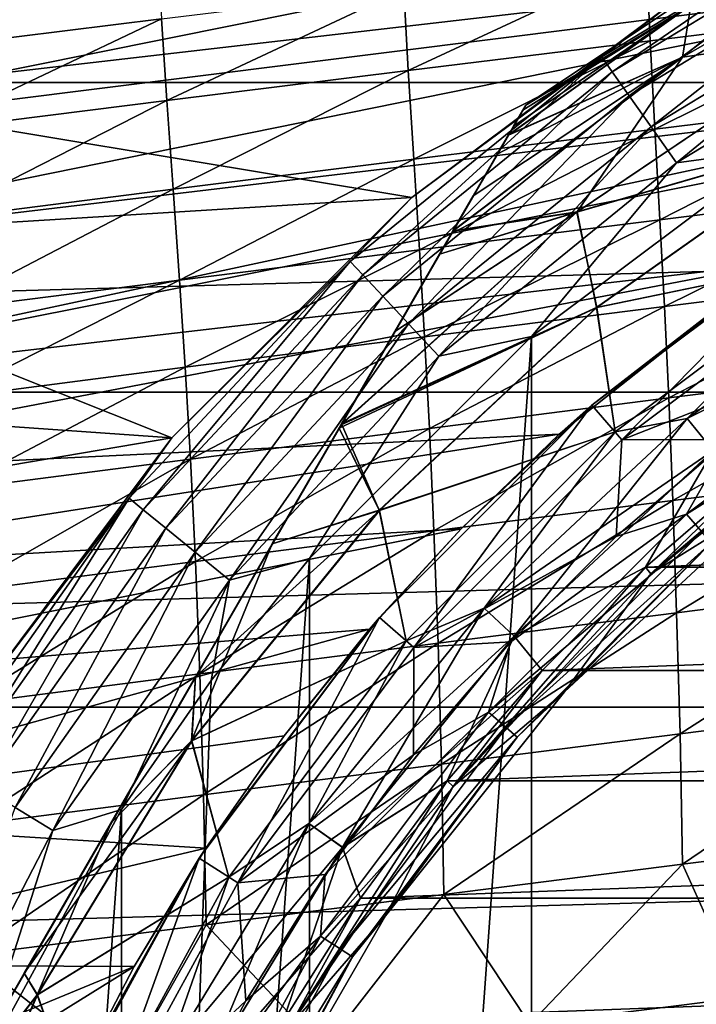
# Model space of a CAD drawing. Header units: metres. Extents: x -109 to 109, y -19 to 107.
# Tile 44 of 256: x -87.15 to -83.46, y 18.65 to 24.02. Entities that reach past the tile are written whole.
import ezdxf

# ---------------------------------------------------------------- set-up
doc = ezdxf.new("R2010")
doc.units = ezdxf.units.M
doc.layers.add('solid_21_412_310_XXX', color=7, linetype='CONTINUOUS')

msp = doc.modelspace()

# ---------------------------------------------------------------- linework, layer by layer
at = {"layer": 'solid_21_412_310_XXX'}
for points in [[(-47.259949, 25.337723, 71.355003), (-105.740067, 25.337679, 71.355003), (-106.373253, 23.678907, 71.355003)], [(-46.626751, 23.678934, 71.355003), (-47.259949, 25.337723, 71.355003), (-106.373253, 23.678907, 71.355003)], [(-89.41465, 24.259916, 12.489671), (-89.387405, 23.822458, 12.910512), (-81.512093, 24.893602, 13.413335)], [(-89.387405, 23.822458, 12.910512), (-89.346756, 23.316978, 13.271212), (-81.512093, 24.893602, 13.413335)], [(-89.346756, 23.316978, 13.271212), (-81.423607, 24.31179, 13.843987), (-81.512093, 24.893602, 13.413335)], [(-82.465172, 24.73807, 41.096176), (-83.977196, 23.818586, 41.096176), (-83.528328, 24.162113, 41.355)], [(-83.919502, 23.73686, 40.854763), (-83.977196, 23.818586, 41.096176), (-82.465172, 24.73807, 41.096176)], [(-83.919502, 23.73686, 40.854763), (-82.465172, 24.73807, 41.096176), (-82.419144, 24.649248, 40.854763)], [(-83.535614, 23.817671, 26.192818), (-83.490273, 24.101793, 27.013506), (-82.424049, 24.717396, 27.013506)], [(-82.162552, 24.611013, 26.192818), (-83.535614, 23.817671, 26.192818), (-82.424049, 24.717396, 27.013506)], [(-83.919502, 23.73686, 40.854763), (-82.419144, 24.649248, 40.854763), (-83.827713, 23.606827, 40.647511)], [(-82.419144, 24.649248, 40.854763), (-82.345917, 24.507929, 40.647511), (-83.827713, 23.606827, 40.647511)], [(-83.535835, 23.816507, 37.519581), (-82.673409, 23.940308, 38.292294), (-82.161591, 24.610548, 37.519581)], [(-83.535835, 23.816507, 37.519581), (-82.161591, 24.610548, 37.519581), (-83.490379, 24.101215, 36.699001)], [(-82.162552, 24.611013, 26.192818), (-82.674469, 23.941128, 25.41993), (-83.535614, 23.817671, 26.192818)], [(-83.490379, 24.101215, 36.699001), (-83, 24.484148, 35.855), (-84.392303, 23.555944, 35.855)], [(-84.392303, 23.555944, 27.855), (-84.392303, 23.555944, 35.855), (-83, 24.484148, 35.855)], [(-83, 24.484148, 27.855), (-84.392303, 23.555944, 27.855), (-83, 24.484148, 35.855)], [(-83.490273, 24.101793, 27.013506), (-84.392303, 23.555944, 27.855), (-83, 24.484148, 27.855)], [(-83.827713, 23.606827, 40.647511), (-82.345917, 24.507929, 40.647511), (-83.708099, 23.437366, 40.488567)], [(-82.345917, 24.507929, 40.647511), (-82.250488, 24.323757, 40.488567), (-83.708099, 23.437366, 40.488567)], [(-87.702179, 23.861914, -12.608166), (-87.730751, 24.261986, -12.273278), (-86.404747, 24.426058, -12.430359)], [(-86.381332, 24.026318, -12.763579), (-87.702179, 23.861914, -12.608166), (-86.404747, 24.426058, -12.430359)], [(-83.528343, 24.162104, 60.654999), (-88.344559, 23.603342, 60.654999), (-87.640144, 24.356127, 60.654999)], [(-89.346756, 23.316978, 13.271212), (-89.289986, 22.715994, 13.581391), (-81.423607, 24.31179, 13.843987)], [(-89.289986, 22.715994, 13.581391), (-81.324081, 23.665081, 14.175651), (-81.423607, 24.31179, 13.843987)], [(-85.033226, 23.743929, -13.20171), (-85.058296, 24.189295, -12.91548), (-83.733246, 24.35096, -13.063957)], [(-83.712914, 23.906353, -13.349376), (-85.033226, 23.743929, -13.20171), (-83.733246, 24.35096, -13.063957)], [(-82.390663, 24.067518, -13.49392), (-83.712914, 23.906353, -13.349376), (-83.733246, 24.35096, -13.063957)], [(-83.708099, 23.437366, 40.488567), (-82.250488, 24.323757, 40.488567), (-83.568817, 23.240051, 40.388794)], [(-82.250488, 24.323757, 40.488567), (-82.139374, 24.109314, 40.388794), (-83.568817, 23.240051, 40.388794)], [(-83.528343, 24.162104, 60.654999), (-85.013184, 23.05057, 60.654999), (-88.344559, 23.603342, 60.654999)], [(-86.351418, 23.580128, -13.050858), (-86.381332, 24.026318, -12.763579), (-85.058296, 24.189295, -12.91548)], [(-85.033226, 23.743929, -13.20171), (-86.351418, 23.580128, -13.050858), (-85.058296, 24.189295, -12.91548)], [(-85.013191, 23.050564, 41.355), (-83.528343, 24.162104, 60.654999), (-83.528328, 24.162113, 41.355)], [(-83.977196, 23.818586, 41.096176), (-85.013191, 23.050564, 41.355), (-83.528328, 24.162113, 41.355)], [(-85.013191, 23.050564, 41.355), (-85.013184, 23.05057, 60.654999), (-83.528343, 24.162104, 60.654999)], [(-84.459244, 23.440008, 36.566654), (-84.486908, 23.392082, 36.698124), (-83.490379, 24.101215, 36.699001)], [(-83.535835, 23.816507, 37.519581), (-83.490379, 24.101215, 36.699001), (-84.486908, 23.392082, 36.698124)], [(-83.490273, 24.101793, 27.013506), (-84.486336, 23.393074, 27.014374), (-84.459244, 23.440008, 27.143345)], [(-83.535614, 23.817671, 26.192818), (-84.486336, 23.393074, 27.014374), (-83.490273, 24.101793, 27.013506)], [(-83.490273, 24.101793, 27.013506), (-84.459244, 23.440008, 27.143345), (-84.408745, 23.527468, 27.500105)], [(-84.408745, 23.527468, 36.209896), (-84.459244, 23.440008, 36.566654), (-83.490379, 24.101215, 36.699001)], [(-83.490273, 24.101793, 27.013506), (-84.408745, 23.527468, 27.500105), (-84.392303, 23.555944, 27.855)], [(-84.408745, 23.527468, 36.209896), (-83.490379, 24.101215, 36.699001), (-84.392303, 23.555944, 35.855)], [(-83.568817, 23.240051, 40.388794), (-82.139374, 24.109314, 40.388794), (-82.990471, 23.319056, 40.355)], [(-83.687469, 23.42396, -13.587336), (-83.712914, 23.906353, -13.349376), (-82.390663, 24.067518, -13.49392)], [(-82.369576, 23.586084, -13.731767), (-83.687469, 23.42396, -13.587336), (-82.390663, 24.067518, -13.49392)], [(-87.66729, 23.414835, -12.896752), (-87.702179, 23.861914, -12.608166), (-86.381332, 24.026318, -12.763579)], [(-86.351418, 23.580128, -13.050858), (-87.66729, 23.414835, -12.896752), (-86.381332, 24.026318, -12.763579)], [(-82.678444, 23.385834, 38.994915), (-82.673409, 23.940308, 38.292294), (-84.112625, 22.970522, 38.292294)], [(-83.535835, 23.816507, 37.519581), (-84.112625, 22.970522, 38.292294), (-82.673409, 23.940308, 38.292294)], [(-84.111908, 22.972654, 25.41993), (-82.674469, 23.941128, 25.41993), (-82.679276, 23.387199, 24.717066)], [(-83.535614, 23.817671, 26.192818), (-82.674469, 23.941128, 25.41993), (-84.111908, 22.972654, 25.41993)], [(-85.003342, 23.260555, -13.439998), (-85.033226, 23.743929, -13.20171), (-83.712914, 23.906353, -13.349376)], [(-83.687469, 23.42396, -13.587336), (-85.003342, 23.260555, -13.439998), (-83.712914, 23.906353, -13.349376)], [(-83.977196, 23.818586, 41.096176), (-85.34993, 22.70178, 41.096176), (-85.013191, 23.050564, 41.355)], [(-85.281654, 22.62867, 40.854763), (-85.34993, 22.70178, 41.096176), (-83.977196, 23.818586, 41.096176)], [(-85.281654, 22.62867, 40.854763), (-83.977196, 23.818586, 41.096176), (-83.919502, 23.73686, 40.854763)], [(-83.535614, 23.817671, 26.192818), (-84.111908, 22.972654, 25.41993), (-84.789268, 22.868387, 26.193264)], [(-83.535614, 23.817671, 26.192818), (-84.789268, 22.868387, 26.193264), (-84.679031, 23.05932, 26.422485)], [(-83.535614, 23.817671, 26.192818), (-84.679031, 23.05932, 26.422485), (-84.547371, 23.287367, 26.78381)], [(-83.535614, 23.817671, 26.192818), (-84.547371, 23.287367, 26.78381), (-84.486336, 23.393074, 27.014374)], [(-84.79055, 22.866165, 37.519138), (-84.112625, 22.970522, 38.292294), (-83.535835, 23.816507, 37.519581)], [(-84.679031, 23.059322, 37.287514), (-84.79055, 22.866165, 37.519138), (-83.535835, 23.816507, 37.519581)], [(-84.679031, 23.059322, 37.287514), (-83.535835, 23.816507, 37.519581), (-84.547363, 23.287369, 36.926189)], [(-83.535835, 23.816507, 37.519581), (-84.486908, 23.392082, 36.698124), (-84.547363, 23.287369, 36.926189)], [(-86.316978, 23.095757, -13.289712), (-86.351418, 23.580128, -13.050858), (-85.033226, 23.743929, -13.20171)], [(-85.003342, 23.260555, -13.439998), (-86.316978, 23.095757, -13.289712), (-85.033226, 23.743929, -13.20171)], [(-85.281654, 22.62867, 40.854763), (-83.919502, 23.73686, 40.854763), (-85.173012, 22.512346, 40.647511)], [(-83.919502, 23.73686, 40.854763), (-83.827713, 23.606827, 40.647511), (-85.173012, 22.512346, 40.647511)], [(-46.626751, 23.678934, 71.355003), (-106.373253, 23.678907, 71.355003), (-106.912384, 21.987421, 71.355003)], [(-46.087627, 21.987459, 71.355003), (-46.626751, 23.678934, 71.355003), (-106.912384, 21.987421, 71.355003)], [(-89.289986, 22.715994, 13.581391), (-89.211342, 21.972462, 13.843196), (-81.324081, 23.665081, 14.175651)], [(-89.211342, 21.972462, 13.843196), (-81.73027, 23.467606, 14.204532), (-81.324081, 23.665081, 14.175651)], [(-85.013184, 23.05057, 60.654999), (-88.998344, 22.805902, 60.654999), (-88.344559, 23.603342, 60.654999)], [(-85.173012, 22.512346, 40.647511), (-83.827713, 23.606827, 40.647511), (-85.031433, 22.360752, 40.488567)], [(-83.827713, 23.606827, 40.647511), (-83.708099, 23.437366, 40.488567), (-85.031433, 22.360752, 40.488567)], [(-84.392303, 23.555944, 35.855), (-89.392303, 14.89569, 35.855), (-89.375862, 14.924166, 36.209896)], [(-84.392303, 23.555944, 27.855), (-89.392303, 14.89569, 35.855), (-84.392303, 23.555944, 35.855)], [(-84.392303, 23.555944, 27.855), (-89.392303, 14.89569, 27.855), (-89.392303, 14.89569, 35.855)], [(-84.408745, 23.527468, 27.500105), (-89.392303, 14.89569, 27.855), (-84.392303, 23.555944, 27.855)], [(-84.408745, 23.527468, 36.209896), (-84.392303, 23.555944, 35.855), (-89.375862, 14.924166, 36.209896)], [(-87.628174, 22.929441, -13.136431), (-87.66729, 23.414835, -12.896752), (-86.351418, 23.580128, -13.050858)], [(-86.316978, 23.095757, -13.289712), (-87.628174, 22.929441, -13.136431), (-86.351418, 23.580128, -13.050858)], [(-83.660652, 22.929659, -13.772697), (-83.687469, 23.42396, -13.587336), (-82.369576, 23.586084, -13.731767)], [(-82.346695, 23.092546, -13.917639), (-83.660652, 22.929659, -13.772697), (-82.369576, 23.586084, -13.731767)], [(-89.375862, 14.924166, 27.500105), (-89.392303, 14.89569, 27.855), (-84.408745, 23.527468, 27.500105)], [(-84.408745, 23.527468, 36.209896), (-89.375862, 14.924166, 36.209896), (-89.325371, 15.011626, 36.566654)], [(-89.375862, 14.924166, 27.500105), (-84.408745, 23.527468, 27.500105), (-84.459244, 23.440008, 27.143345)], [(-84.408745, 23.527468, 36.209896), (-89.325371, 15.011626, 36.566654), (-84.459244, 23.440008, 36.566654)], [(-89.211342, 21.972462, 13.843196), (-83.032074, 22.690596, 14.305913), (-81.73027, 23.467606, 14.204532)], [(-89.375862, 14.924166, 27.500105), (-84.459244, 23.440008, 27.143345), (-89.325371, 15.011625, 27.143347)], [(-84.459244, 23.440008, 36.566654), (-89.325371, 15.011626, 36.566654), (-89.297699, 15.059552, 36.698124)], [(-89.325371, 15.011625, 27.143347), (-84.459244, 23.440008, 27.143345), (-84.486336, 23.393074, 27.014374)], [(-89.325371, 15.011625, 27.143347), (-84.486336, 23.393074, 27.014374), (-89.298271, 15.058559, 27.014376)], [(-89.298271, 15.058559, 27.014376), (-84.486336, 23.393074, 27.014374), (-84.547371, 23.287367, 26.78381)], [(-84.459244, 23.440008, 36.566654), (-89.297699, 15.059552, 36.698124), (-84.486908, 23.392082, 36.698124)], [(-84.486908, 23.392082, 36.698124), (-89.297699, 15.059552, 36.698124), (-89.237244, 15.164267, 36.926189)], [(-84.547363, 23.287369, 36.926189), (-84.486908, 23.392082, 36.698124), (-89.237244, 15.164267, 36.926189)], [(-85.031433, 22.360752, 40.488567), (-83.708099, 23.437366, 40.488567), (-84.866585, 22.18424, 40.388794)], [(-84.972496, 22.765518, -13.625055), (-85.003342, 23.260555, -13.439998), (-83.687469, 23.42396, -13.587336)], [(-83.660652, 22.929659, -13.772697), (-84.972496, 22.765518, -13.625055), (-83.687469, 23.42396, -13.587336)], [(-83.708099, 23.437366, 40.488567), (-83.568817, 23.240051, 40.388794), (-84.866585, 22.18424, 40.388794)], [(-84.004349, 22.449905, 38.994915), (-82.678444, 23.385834, 38.994915), (-84.112625, 22.970522, 38.292294)], [(-84.111908, 22.972654, 25.41993), (-82.679276, 23.387199, 24.717066), (-84.005363, 22.451143, 24.717066)], [(-82.613129, 22.738031, 24.105), (-84.005363, 22.451143, 24.717066), (-82.679276, 23.387199, 24.717066)], [(-82.613129, 22.738029, 39.605), (-82.678444, 23.385834, 38.994915), (-84.004349, 22.449905, 38.994915)], [(-89.237244, 15.164266, 26.783812), (-89.298271, 15.058559, 27.014376), (-84.547371, 23.287367, 26.78381)], [(-84.547363, 23.287369, 36.926189), (-89.237244, 15.164267, 36.926189), (-89.105576, 15.392313, 37.287514)], [(-89.237244, 15.164266, 26.783812), (-84.547371, 23.287367, 26.78381), (-84.679031, 23.05932, 26.422485)], [(-84.679031, 23.059322, 37.287514), (-84.547363, 23.287369, 36.926189), (-89.105576, 15.392313, 37.287514)], [(-84.361374, 4.159482, 40.355), (-84.361458, 22.292082, 40.355), (-82.990471, 23.319056, 40.355)], [(-83.568817, 23.240051, 40.388794), (-82.990471, 23.319056, 40.355), (-84.361458, 22.292082, 40.355)], [(-82.990417, 3.132543, 40.355), (-84.361374, 4.159482, 40.355), (-82.990471, 23.319056, 40.355)], [(-86.281998, 22.600012, -13.474689), (-86.316978, 23.095757, -13.289712), (-85.003342, 23.260555, -13.439998)], [(-84.972496, 22.765518, -13.625055), (-86.281998, 22.600012, -13.474689), (-85.003342, 23.260555, -13.439998)], [(-84.866585, 22.18424, 40.388794), (-83.568817, 23.240051, 40.388794), (-84.361458, 22.292082, 40.355)], [(-87.588928, 22.433023, -13.321575), (-87.628174, 22.929441, -13.136431), (-86.316978, 23.095757, -13.289712)], [(-86.281998, 22.600012, -13.474689), (-87.588928, 22.433023, -13.321575), (-86.316978, 23.095757, -13.289712)], [(-83.635017, 22.455448, -13.907927), (-83.660652, 22.929659, -13.772697), (-82.346695, 23.092546, -13.917639)], [(-82.323799, 22.619524, -14.053354), (-83.635017, 22.455448, -13.907927), (-82.346695, 23.092546, -13.917639)], [(-89.105583, 15.392311, 26.422489), (-89.237244, 15.164266, 26.783812), (-84.679031, 23.05932, 26.422485)], [(-89.105583, 15.392311, 26.422489), (-84.679031, 23.05932, 26.422485), (-84.789268, 22.868387, 26.193264)], [(-84.679031, 23.059322, 37.287514), (-89.105576, 15.392313, 37.287514), (-88.994057, 15.58547, 37.519138)], [(-85.013184, 23.05057, 60.654999), (-86.324738, 21.739012, 60.654999), (-88.998344, 22.805902, 60.654999)], [(-84.679031, 23.059322, 37.287514), (-88.994057, 15.58547, 37.519138), (-84.79055, 22.866165, 37.519138)], [(-86.324745, 21.739004, 41.355), (-86.324738, 21.739012, 60.654999), (-85.013184, 23.05057, 60.654999)], [(-86.324745, 21.739004, 41.355), (-85.013184, 23.05057, 60.654999), (-85.013191, 23.050564, 41.355)], [(-85.34993, 22.70178, 41.096176), (-86.324745, 21.739004, 41.355), (-85.013191, 23.050564, 41.355)], [(-84.004349, 22.449905, 38.994915), (-84.112625, 22.970522, 38.292294), (-85.400307, 21.810034, 38.292809)], [(-85.106339, 22.319202, 37.99194), (-85.400307, 21.810034, 38.292809), (-84.112625, 22.970522, 38.292294)], [(-85.397881, 21.814241, 25.419292), (-84.111908, 22.972654, 25.41993), (-84.005363, 22.451143, 24.717066)], [(-85.106339, 22.319206, 25.718063), (-84.111908, 22.972654, 25.41993), (-85.397881, 21.814241, 25.419292)], [(-85.106339, 22.319206, 25.718063), (-84.86264, 22.741295, 26.063379), (-84.111908, 22.972654, 25.41993)], [(-85.106339, 22.319202, 37.99194), (-84.112625, 22.970522, 38.292294), (-84.86264, 22.741295, 37.646622)], [(-84.86264, 22.741295, 26.063379), (-84.789268, 22.868387, 26.193264), (-84.111908, 22.972654, 25.41993)], [(-84.86264, 22.741295, 37.646622), (-84.112625, 22.970522, 38.292294), (-84.79055, 22.866165, 37.519138)], [(-84.944016, 22.290192, -13.759982), (-84.972496, 22.765518, -13.625055), (-83.660652, 22.929659, -13.772697)], [(-83.635017, 22.455448, -13.907927), (-84.944016, 22.290192, -13.759982), (-83.660652, 22.929659, -13.772697)], [(-89.105583, 15.392311, 26.422489), (-84.789268, 22.868387, 26.193264), (-88.995346, 15.583246, 26.193264)], [(-88.995346, 15.583246, 26.193264), (-84.789268, 22.868387, 26.193264), (-84.86264, 22.741295, 26.063379)], [(-84.79055, 22.866165, 37.519138), (-88.994057, 15.58547, 37.519138), (-88.921967, 15.71034, 37.646622)], [(-84.86264, 22.741295, 37.646622), (-84.79055, 22.866165, 37.519138), (-88.921967, 15.71034, 37.646622)], [(-84.030922, 21.916916, 13.155), (-83.867188, 21.727993, 13.155), (-82.717377, 22.900229, 13.155)], [(-84.030922, 21.916916, 13.155), (-82.717377, 22.900229, 13.155), (-83.032074, 22.690596, 14.305913)], [(-82.717377, 22.900229, 13.155), (-83.867188, 21.727993, 13.155), (-82.582199, 22.689922, 13.155)], [(-86.324738, 21.739012, 60.654999), (-89.598579, 21.967318, 60.654999), (-88.998344, 22.805902, 60.654999)], [(-86.250572, 22.123652, -13.609518), (-86.281998, 22.600012, -13.474689), (-84.972496, 22.765518, -13.625055)], [(-84.944016, 22.290192, -13.759982), (-86.250572, 22.123652, -13.609518), (-84.972496, 22.765518, -13.625055)], [(-89.211342, 21.972462, 13.843196), (-89.160385, 21.520464, 13.955191), (-83.032074, 22.690596, 14.305913)], [(-89.160385, 21.520464, 13.955191), (-84.209244, 21.75914, 14.383855), (-83.032074, 22.690596, 14.305913)], [(-88.921967, 15.710339, 26.063379), (-88.995346, 15.583246, 26.193264), (-84.86264, 22.741295, 26.063379)], [(-84.86264, 22.741295, 37.646622), (-88.921967, 15.71034, 37.646622), (-88.678276, 16.132427, 37.991936)], [(-88.921967, 15.710339, 26.063379), (-84.86264, 22.741295, 26.063379), (-85.106339, 22.319206, 25.718063)], [(-85.106339, 22.319202, 37.99194), (-84.86264, 22.741295, 37.646622), (-88.678276, 16.132427, 37.991936)], [(-85.34993, 22.70178, 41.096176), (-86.557816, 21.408455, 41.096176), (-86.324745, 21.739004, 41.355)], [(-86.480217, 21.345324, 40.854763), (-86.557816, 21.408455, 41.096176), (-85.34993, 22.70178, 41.096176)], [(-86.480217, 21.345324, 40.854763), (-85.34993, 22.70178, 41.096176), (-85.281654, 22.62867, 40.854763)], [(-84.030922, 21.916916, 13.155), (-83.032074, 22.690596, 14.305913), (-84.209244, 21.75914, 14.383855)], [(-82.613129, 22.738031, 24.105), (-83.904633, 21.771219, 24.105), (-84.005363, 22.451143, 24.717066)], [(-83.904633, 21.771219, 39.605), (-82.613129, 22.738029, 39.605), (-84.004349, 22.449905, 38.994915)], [(-83.510986, 21.843473, 23.96896), (-83.904633, 21.771219, 24.105), (-82.613129, 22.738031, 24.105)], [(-83.510841, 21.843302, 39.741154), (-82.613129, 22.738029, 39.605), (-83.904633, 21.771219, 39.605)], [(-82.582199, 22.689922, 13.155), (-83.867188, 21.727993, 13.155), (-82.582222, 22.689909, 15.608997)], [(-83.867188, 21.727993, 13.155), (-83.867165, 21.728016, 15.608997), (-82.582222, 22.689909, 15.608997)], [(-82.627518, 22.21323, 15.824059), (-82.582222, 22.689909, 15.608997), (-83.867165, 21.728016, 15.608997)], [(-83.510986, 21.843473, 23.96896), (-82.613129, 22.738031, 24.105), (-82.272247, 22.717869, 23.96896)], [(-83.510986, 21.843473, 23.96896), (-82.272247, 22.717869, 23.96896), (-83.368973, 21.668922, 23.883879)], [(-83.510841, 21.843302, 39.741154), (-82.272133, 22.717682, 39.741154), (-82.613129, 22.738029, 39.605)], [(-82.155197, 22.525394, 39.826183), (-82.272133, 22.717682, 39.741154), (-83.510841, 21.843302, 39.741154)], [(-87.554443, 21.955719, -13.456531), (-87.588928, 22.433023, -13.321575), (-86.281998, 22.600012, -13.474689)], [(-86.250572, 22.123652, -13.609518), (-87.554443, 21.955719, -13.456531), (-86.281998, 22.600012, -13.474689)], [(-86.480217, 21.345324, 40.854763), (-85.281654, 22.62867, 40.854763), (-86.35675, 21.244877, 40.647511)], [(-85.281654, 22.62867, 40.854763), (-85.173012, 22.512346, 40.647511), (-86.35675, 21.244877, 40.647511)], [(-83.611053, 21.956219, -14.012015), (-83.635017, 22.455448, -13.907927), (-82.323799, 22.619524, -14.053354)], [(-82.302048, 22.121277, -14.158156), (-83.611053, 21.956219, -14.012015), (-82.323799, 22.619524, -14.053354)], [(-86.35675, 21.244877, 40.647511), (-85.173012, 22.512346, 40.647511), (-86.195847, 21.113972, 40.488567)], [(-85.173012, 22.512346, 40.647511), (-85.031433, 22.360752, 40.488567), (-86.195847, 21.113972, 40.488567)], [(-83.36882, 21.668728, 39.826183), (-82.155197, 22.525394, 39.826183), (-83.510841, 21.843302, 39.741154)], [(-84.004349, 22.449905, 38.994915), (-85.400307, 21.810034, 38.292809), (-85.410591, 21.792225, 38.301655)], [(-85.190468, 21.34215, 38.994915), (-84.004349, 22.449905, 38.994915), (-85.410591, 21.792225, 38.301655)], [(-85.397881, 21.814241, 25.419292), (-84.005363, 22.451143, 24.717066), (-85.191635, 21.343239, 24.717066)], [(-83.904633, 21.771219, 24.105), (-85.191635, 21.343239, 24.717066), (-84.005363, 22.451143, 24.717066)], [(-83.904633, 21.771219, 39.605), (-84.004349, 22.449905, 38.994915), (-85.190468, 21.34215, 38.994915)], [(-84.917763, 21.790102, -13.863515), (-84.944016, 22.290192, -13.759982), (-83.635017, 22.455448, -13.907927)], [(-83.611053, 21.956219, -14.012015), (-84.917763, 21.790102, -13.863515), (-83.635017, 22.455448, -13.907927)], [(-88.678276, 16.132427, 25.718063), (-88.921967, 15.710339, 26.063379), (-85.106339, 22.319206, 25.718063)], [(-88.678276, 16.132427, 25.718063), (-85.106339, 22.319206, 25.718063), (-85.397881, 21.814241, 25.419292)], [(-85.106339, 22.319202, 37.99194), (-88.678276, 16.132427, 37.991936), (-88.3843, 16.6416, 38.292809)], [(-85.106339, 22.319202, 37.99194), (-88.3843, 16.6416, 38.292809), (-85.400307, 21.810034, 38.292809)], [(-86.195847, 21.113972, 40.488567), (-85.031433, 22.360752, 40.488567), (-86.008492, 20.961552, 40.388794)], [(-85.031433, 22.360752, 40.488567), (-84.866585, 22.18424, 40.388794), (-86.008492, 20.961552, 40.388794)], [(-86.221916, 21.622839, -13.712667), (-86.250572, 22.123652, -13.609518), (-84.944016, 22.290192, -13.759982)], [(-84.917763, 21.790102, -13.863515), (-86.221916, 21.622839, -13.712667), (-84.944016, 22.290192, -13.759982)], [(-85.57209, 5.371085, 40.355), (-85.572189, 21.080442, 40.355), (-84.361458, 22.292082, 40.355)], [(-84.866585, 22.18424, 40.388794), (-84.361458, 22.292082, 40.355), (-85.572189, 21.080442, 40.355)], [(-84.361374, 4.159482, 40.355), (-85.57209, 5.371085, 40.355), (-84.361458, 22.292082, 40.355)], [(-82.627518, 22.21323, 15.824059), (-83.867165, 21.728016, 15.608997), (-83.282013, 21.730188, 15.824059)], [(-83.282013, 21.730188, 15.824059), (-83.514938, 21.321489, 15.950899), (-82.291405, 22.237417, 15.950899)], [(-82.222565, 22.130304, 16.116699), (-82.291405, 22.237417, 15.950899), (-83.514938, 21.321489, 15.950899)], [(-86.008492, 20.961552, 40.388794), (-84.866585, 22.18424, 40.388794), (-85.572189, 21.080442, 40.355)], [(-87.523254, 21.454329, -13.559485), (-87.554443, 21.955719, -13.456531), (-86.250572, 22.123652, -13.609518)], [(-86.221916, 21.622839, -13.712667), (-87.523254, 21.454329, -13.559485), (-86.250572, 22.123652, -13.609518)], [(-83.588821, 21.39683, -14.095714), (-83.611053, 21.956219, -14.012015), (-82.302048, 22.121277, -14.158156)], [(-82.281921, 21.562214, -14.242807), (-83.588821, 21.39683, -14.095714), (-82.302048, 22.121277, -14.158156)], [(-83.431557, 21.225264, 16.116699), (-82.222565, 22.130304, 16.116699), (-83.514938, 21.321489, 15.950899)], [(-83.709793, 20.996201, 23.855), (-83.134842, 21.55113, 23.855), (-82.49395, 22.023802, 23.855)], [(-82.471146, 21.983982, 23.855), (-83.709793, 20.996201, 23.855), (-82.49395, 22.023802, 23.855)], [(-46.087627, 21.987459, 71.355003), (-106.912384, 21.987421, 71.355003), (-107.355736, 20.268707, 71.355003)], [(-45.644272, 20.268726, 71.355003), (-46.087627, 21.987459, 71.355003), (-107.355736, 20.268707, 71.355003)], [(-86.324738, 21.739012, 60.654999), (-90.142593, 21.091322, 60.654999), (-89.598579, 21.967318, 60.654999)], [(-84.893326, 21.230555, -13.946383), (-84.917763, 21.790102, -13.863515), (-83.611053, 21.956219, -14.012015)], [(-83.588821, 21.39683, -14.095714), (-84.893326, 21.230555, -13.946383), (-83.611053, 21.956219, -14.012015)], [(-83.709785, 20.996214, 25.855), (-83.709793, 20.996201, 23.855), (-82.471146, 21.983982, 23.855)], [(-82.47113, 21.983994, 25.855), (-83.709785, 20.996214, 25.855), (-82.471146, 21.983982, 23.855)], [(-83.032616, 21.417456, 25.855), (-83.709785, 20.996214, 25.855), (-82.47113, 21.983994, 25.855)], [(-85.191101, 20.756737, 13.155), (-85.00219, 20.592989, 13.155), (-84.030922, 21.916916, 13.155)], [(-85.191101, 20.756737, 13.155), (-84.030922, 21.916916, 13.155), (-84.745178, 21.242491, 14.406315)], [(-84.030922, 21.916916, 13.155), (-85.00219, 20.592989, 13.155), (-83.867188, 21.727993, 13.155)], [(-84.030922, 21.916916, 13.155), (-84.209244, 21.75914, 14.383855), (-84.745178, 21.242491, 14.406315)], [(-84.619118, 20.808546, 23.96896), (-83.904633, 21.771219, 24.105), (-83.510986, 21.843473, 23.96896)], [(-84.619118, 20.808546, 23.96896), (-83.510986, 21.843473, 23.96896), (-84.454666, 20.654957, 23.883879)], [(-84.618958, 20.808395, 39.741154), (-83.510841, 21.843302, 39.741154), (-83.904633, 21.771219, 39.605)], [(-83.36882, 21.668728, 39.826183), (-83.510841, 21.843302, 39.741154), (-84.618958, 20.808395, 39.741154)], [(-83.510986, 21.843473, 23.96896), (-83.368973, 21.668922, 23.883879), (-84.454666, 20.654957, 23.883879)], [(-88.678276, 16.132427, 25.718063), (-85.397881, 21.814241, 25.419292), (-88.386734, 16.637394, 25.419292)], [(-88.386734, 16.637394, 25.419292), (-85.397881, 21.814241, 25.419292), (-85.410583, 21.792229, 25.408348)], [(-88.386734, 16.637394, 25.419292), (-85.410583, 21.792229, 25.408348), (-88.374023, 16.659405, 25.408348)], [(-85.400307, 21.810034, 38.292809), (-88.3843, 16.6416, 38.292809), (-88.374023, 16.659407, 38.301651)], [(-85.400307, 21.810034, 38.292809), (-88.374023, 16.659407, 38.301651), (-85.410591, 21.792225, 38.301655)], [(-88.374023, 16.659405, 25.408348), (-85.410583, 21.792229, 25.408348), (-85.775444, 21.160276, 25.151583)], [(-85.410591, 21.792225, 38.301655), (-88.374023, 16.659407, 38.301651), (-88.009163, 17.291357, 38.558418)], [(-85.410591, 21.792225, 38.301655), (-88.009163, 17.291357, 38.558418), (-85.775444, 21.160275, 38.558418)], [(-86.195168, 21.06332, -13.794843), (-86.221916, 21.622839, -13.712667), (-84.917763, 21.790102, -13.863515)], [(-84.893326, 21.230555, -13.946383), (-86.195168, 21.06332, -13.794843), (-84.917763, 21.790102, -13.863515)], [(-85.775444, 21.160276, 25.151583), (-85.410583, 21.792229, 25.408348), (-85.191635, 21.343239, 24.717066)], [(-85.190468, 21.34215, 38.994915), (-85.410591, 21.792225, 38.301655), (-85.775444, 21.160275, 38.558418)], [(-85.410583, 21.792229, 25.408348), (-85.397881, 21.814241, 25.419292), (-85.191635, 21.343239, 24.717066)], [(-86.324738, 21.739012, 60.654999), (-87.436302, 20.254133, 60.654999), (-90.142593, 21.091322, 60.654999)], [(-89.160385, 21.520464, 13.955191), (-89.098801, 20.993788, 14.051609), (-84.209244, 21.75914, 14.383855)], [(-89.098801, 20.993788, 14.051609), (-84.745178, 21.242491, 14.406315), (-84.209244, 21.75914, 14.383855)], [(-87.436295, 20.254145, 41.355), (-87.436302, 20.254133, 60.654999), (-86.324738, 21.739012, 60.654999)], [(-87.436295, 20.254145, 41.355), (-86.324738, 21.739012, 60.654999), (-86.324745, 21.739004, 41.355)], [(-86.557816, 21.408455, 41.096176), (-87.436295, 20.254145, 41.355), (-86.324745, 21.739004, 41.355)], [(-83.904633, 21.771219, 24.105), (-85.045403, 20.630451, 24.105), (-85.191635, 21.343239, 24.717066)], [(-85.045403, 20.630451, 39.605), (-83.904633, 21.771219, 39.605), (-85.190468, 21.34215, 38.994915)], [(-84.618958, 20.808395, 39.741154), (-83.904633, 21.771219, 39.605), (-85.045403, 20.630451, 39.605)], [(-84.619118, 20.808546, 23.96896), (-85.045403, 20.630451, 24.105), (-83.904633, 21.771219, 24.105)], [(-85.00219, 20.592989, 13.155), (-85.002159, 20.593023, 15.608997), (-83.867165, 21.728016, 15.608997)], [(-83.867188, 21.727993, 13.155), (-85.00219, 20.592989, 13.155), (-83.867165, 21.728016, 15.608997)], [(-83.898582, 21.199589, 15.824059), (-83.867165, 21.728016, 15.608997), (-85.002159, 20.593023, 15.608997)], [(-83.282013, 21.730188, 15.824059), (-83.867165, 21.728016, 15.608997), (-83.898582, 21.199589, 15.824059)], [(-83.282013, 21.730188, 15.824059), (-83.898582, 21.199589, 15.824059), (-83.514938, 21.321489, 15.950899)], [(-84.454483, 20.654787, 39.826183), (-83.36882, 21.668728, 39.826183), (-84.618958, 20.808395, 39.741154)], [(-84.454666, 20.654957, 23.883879), (-83.368973, 21.668922, 23.883879), (-83.738663, 21.031828, 23.855)], [(-84.454483, 20.654787, 39.826183), (-83.738609, 21.03187, 39.855), (-83.36882, 21.668728, 39.826183)], [(-83.368973, 21.668922, 23.883879), (-83.134842, 21.55113, 23.855), (-83.738663, 21.031828, 23.855)], [(-83.36882, 21.668728, 39.826183), (-83.738609, 21.03187, 39.855), (-83.134781, 21.55117, 39.855)], [(-87.494072, 20.89505, -13.64112), (-87.523254, 21.454329, -13.559485), (-86.221916, 21.622839, -13.712667)], [(-86.195168, 21.06332, -13.794843), (-87.494072, 20.89505, -13.64112), (-86.221916, 21.622839, -13.712667)], [(-83.568115, 20.782963, -14.155998), (-83.588821, 21.39683, -14.095714), (-82.281921, 21.562214, -14.242807)], [(-82.262787, 20.948444, -14.303855), (-83.568115, 20.782963, -14.155998), (-82.281921, 21.562214, -14.242807)], [(-83.709793, 20.996201, 23.855), (-83.738663, 21.031828, 23.855), (-83.134842, 21.55113, 23.855)], [(-83.134781, 21.55117, 39.855), (-83.738609, 21.03187, 39.855), (-69.865158, 21.551126, 39.855)], [(-83.738609, 21.03187, 39.855), (-69.261345, 21.031824, 39.855), (-69.865158, 21.551126, 39.855)], [(-86.557816, 21.408455, 41.096176), (-87.578339, 19.962704, 41.096176), (-87.436295, 20.254145, 41.355)], [(-87.492867, 19.910727, 40.854763), (-87.578339, 19.962704, 41.096176), (-86.557816, 21.408455, 41.096176)], [(-87.492867, 19.910727, 40.854763), (-86.557816, 21.408455, 41.096176), (-86.480217, 21.345324, 40.854763)], [(-84.18055, 20.352327, 16.51688), (-84.180542, 20.352335, 25.855), (-83.032616, 21.417456, 25.855)], [(-84.18055, 20.352327, 16.51688), (-83.032616, 21.417456, 25.855), (-83.032616, 21.417456, 16.51688)], [(-84.18055, 20.352327, 16.51688), (-83.032616, 21.417456, 16.51688), (-83.379158, 21.164783, 16.309826)], [(-83.032616, 21.417456, 25.855), (-84.180542, 20.352335, 25.855), (-83.709785, 20.996214, 25.855)], [(-87.492867, 19.910727, 40.854763), (-86.480217, 21.345324, 40.854763), (-87.356873, 19.828026, 40.647511)], [(-86.480217, 21.345324, 40.854763), (-86.35675, 21.244877, 40.647511), (-87.356873, 19.828026, 40.647511)], [(-84.870972, 20.616798, -14.005996), (-84.893326, 21.230555, -13.946383), (-83.588821, 21.39683, -14.095714)], [(-83.568115, 20.782963, -14.155998), (-84.870972, 20.616798, -14.005996), (-83.588821, 21.39683, -14.095714)], [(-85.775444, 21.160276, 25.151583), (-85.191635, 21.343239, 24.717066), (-86.216003, 20.084122, 24.717066)], [(-85.045403, 20.630451, 24.105), (-86.216003, 20.084122, 24.717066), (-85.191635, 21.343239, 24.717066)], [(-86.214699, 20.0832, 38.994915), (-85.190468, 21.34215, 38.994915), (-86.195358, 20.432962, 38.744282)], [(-85.045403, 20.630451, 39.605), (-85.190468, 21.34215, 38.994915), (-86.214699, 20.0832, 38.994915)], [(-85.190468, 21.34215, 38.994915), (-85.775444, 21.160275, 38.558418), (-86.195358, 20.432962, 38.744282)], [(-84.47377, 20.624395, 15.824059), (-84.595673, 20.240757, 15.950899), (-83.514938, 21.321489, 15.950899)], [(-83.431557, 21.225264, 16.116699), (-83.514938, 21.321489, 15.950899), (-84.595673, 20.240757, 15.950899)], [(-83.898582, 21.199589, 15.824059), (-84.47377, 20.624395, 15.824059), (-83.514938, 21.321489, 15.950899)], [(-89.098801, 20.993788, 14.051609), (-89.024757, 20.379904, 14.128125), (-84.745178, 21.242491, 14.406315)], [(-89.024757, 20.379904, 14.128125), (-85.245438, 20.693565, 14.416562), (-84.745178, 21.242491, 14.406315)], [(-87.356873, 19.828026, 40.647511), (-86.35675, 21.244877, 40.647511), (-87.179642, 19.720251, 40.488567)], [(-86.35675, 21.244877, 40.647511), (-86.195847, 21.113972, 40.488567), (-87.179642, 19.720251, 40.488567)], [(-85.191101, 20.756737, 13.155), (-84.745178, 21.242491, 14.406315), (-85.245438, 20.693565, 14.416562)], [(-86.171043, 20.449905, -13.853884), (-86.195168, 21.06332, -13.794843), (-84.893326, 21.230555, -13.946383)], [(-84.870972, 20.616798, -14.005996), (-86.171043, 20.449905, -13.853884), (-84.893326, 21.230555, -13.946383)], [(-83.898582, 21.199589, 15.824059), (-85.002159, 20.593023, 15.608997), (-84.47377, 20.624395, 15.824059)], [(-84.499443, 20.157377, 16.116699), (-83.431557, 21.225264, 16.116699), (-84.595673, 20.240757, 15.950899)], [(-83.379158, 21.164783, 16.309826), (-83.431557, 21.225264, 16.116699), (-84.499443, 20.157377, 16.116699)], [(-88.374023, 16.659405, 25.408348), (-85.775444, 21.160276, 25.151583), (-88.009171, 17.291355, 25.151583)], [(-88.009171, 17.291355, 25.151583), (-85.775444, 21.160276, 25.151583), (-86.195358, 20.432962, 24.965717)], [(-85.775444, 21.160275, 38.558418), (-88.009163, 17.291357, 38.558418), (-87.589249, 18.018671, 38.744282)], [(-85.775444, 21.160275, 38.558418), (-87.589249, 18.018671, 38.744282), (-86.195358, 20.432962, 38.744282)], [(-86.195358, 20.432962, 24.965717), (-85.775444, 21.160276, 25.151583), (-86.216003, 20.084122, 24.717066)], [(-84.438965, 20.104971, 16.309826), (-83.379158, 21.164783, 16.309826), (-84.499443, 20.157377, 16.116699)], [(-84.18055, 20.352327, 16.51688), (-83.379158, 21.164783, 16.309826), (-84.438965, 20.104971, 16.309826)], [(-87.179642, 19.720251, 40.488567), (-86.195847, 21.113972, 40.488567), (-86.973282, 19.594761, 40.388794)], [(-86.195847, 21.113972, 40.488567), (-86.008492, 20.961552, 40.388794), (-86.973282, 19.594761, 40.388794)], [(-86.598106, 6.742918, 40.355), (-86.10968, 20.412882, 40.355), (-85.572189, 21.080442, 40.355)], [(-85.57209, 5.371085, 40.355), (-86.598106, 6.742918, 40.355), (-85.572189, 21.080442, 40.355)], [(-86.008492, 20.961552, 40.388794), (-85.572189, 21.080442, 40.355), (-86.10968, 20.412882, 40.355)], [(-87.468063, 20.282234, -13.699701), (-87.494072, 20.89505, -13.64112), (-86.195168, 21.06332, -13.794843)], [(-86.171043, 20.449905, -13.853884), (-87.468063, 20.282234, -13.699701), (-86.195168, 21.06332, -13.794843)], [(-84.787384, 19.834845, 23.855), (-84.301933, 20.468872, 23.855), (-83.738663, 21.031828, 23.855)], [(-83.709793, 20.996201, 23.855), (-84.787384, 19.834845, 23.855), (-83.738663, 21.031828, 23.855)], [(-84.454666, 20.654957, 23.883879), (-83.738663, 21.031828, 23.855), (-84.301933, 20.468872, 23.855)], [(-84.454483, 20.654787, 39.826183), (-84.301888, 20.468916, 39.855), (-83.738609, 21.03187, 39.855)], [(-83.738609, 21.03187, 39.855), (-84.301888, 20.468916, 39.855), (-69.261345, 21.031824, 39.855)], [(-84.301888, 20.468916, 39.855), (-68.698074, 20.468868, 39.855), (-69.261345, 21.031824, 39.855)], [(-84.787376, 19.834856, 25.855), (-84.787384, 19.834845, 23.855), (-83.709793, 20.996201, 23.855)], [(-83.709785, 20.996214, 25.855), (-84.787376, 19.834856, 25.855), (-83.709793, 20.996201, 23.855)], [(-84.180542, 20.352335, 25.855), (-84.787376, 19.834856, 25.855), (-83.709785, 20.996214, 25.855)], [(-86.973282, 19.594761, 40.388794), (-86.008492, 20.961552, 40.388794), (-86.598198, 19.70857, 40.355)], [(-86.008492, 20.961552, 40.388794), (-86.10968, 20.412882, 40.355), (-86.598198, 19.70857, 40.355)], [(-83.549736, 20.122173, -14.191631), (-83.568115, 20.782963, -14.155998), (-82.262787, 20.948444, -14.303855)], [(-82.245155, 20.288099, -14.340037), (-83.549736, 20.122173, -14.191631), (-82.262787, 20.948444, -14.303855)], [(-85.576012, 19.632366, 23.96896), (-85.045403, 20.630451, 24.105), (-84.619118, 20.808546, 23.96896)], [(-85.576012, 19.632366, 23.96896), (-84.619118, 20.808546, 23.96896), (-85.392174, 19.502602, 23.883879)], [(-85.575836, 19.632238, 39.741154), (-84.618958, 20.808395, 39.741154), (-85.045403, 20.630451, 39.605)], [(-84.454483, 20.654787, 39.826183), (-84.618958, 20.808395, 39.741154), (-85.575836, 19.632238, 39.741154)], [(-84.619118, 20.808546, 23.96896), (-84.454666, 20.654957, 23.883879), (-85.392174, 19.502602, 23.883879)], [(-86.174423, 19.443167, 13.155), (-85.964096, 19.308035, 13.155), (-85.191101, 20.756737, 13.155)], [(-86.174423, 19.443167, 13.155), (-85.191101, 20.756737, 13.155), (-86.139305, 19.497482, 14.401999)], [(-85.191101, 20.756737, 13.155), (-85.710243, 20.112139, 14.414732), (-86.139305, 19.497482, 14.401999)], [(-85.191101, 20.756737, 13.155), (-85.964096, 19.308035, 13.155), (-85.00219, 20.592989, 13.155)], [(-85.191101, 20.756737, 13.155), (-85.245438, 20.693565, 14.416562), (-85.710243, 20.112139, 14.414732)], [(-84.85173, 19.955812, -14.041136), (-84.870972, 20.616798, -14.005996), (-83.568115, 20.782963, -14.155998)], [(-83.549736, 20.122173, -14.191631), (-84.85173, 19.955812, -14.041136), (-83.568115, 20.782963, -14.155998)], [(-89.024757, 20.379904, 14.128125), (-88.937187, 19.671835, 14.181021), (-85.245438, 20.693565, 14.416562)], [(-88.937187, 19.671835, 14.181021), (-85.710243, 20.112139, 14.414732), (-85.245438, 20.693565, 14.416562)], [(-85.391975, 19.502457, 39.826183), (-84.454483, 20.654787, 39.826183), (-85.575836, 19.632238, 39.741154)], [(-85.392174, 19.502602, 23.883879), (-84.454666, 20.654957, 23.883879), (-84.821602, 19.865314, 23.855)], [(-85.391975, 19.502457, 39.826183), (-84.301888, 20.468916, 39.855), (-84.454483, 20.654787, 39.826183)], [(-84.454666, 20.654957, 23.883879), (-84.301933, 20.468872, 23.855), (-84.821602, 19.865314, 23.855)], [(-85.045403, 20.630451, 24.105), (-86.012215, 19.338945, 24.105), (-86.216003, 20.084122, 24.717066)], [(-86.012215, 19.338945, 39.605), (-85.045403, 20.630451, 39.605), (-86.214699, 20.0832, 38.994915)], [(-86.150841, 19.788984, -13.888595), (-86.171043, 20.449905, -13.853884), (-84.870972, 20.616798, -14.005996)], [(-84.85173, 19.955812, -14.041136), (-86.150841, 19.788984, -13.888595), (-84.870972, 20.616798, -14.005996)], [(-85.575836, 19.632238, 39.741154), (-85.045403, 20.630451, 39.605), (-86.012215, 19.338945, 39.605)], [(-85.576012, 19.632366, 23.96896), (-86.012215, 19.338945, 24.105), (-85.045403, 20.630451, 24.105)], [(-85.964096, 19.308035, 13.155), (-85.964111, 19.308006, 15.608997), (-85.002159, 20.593023, 15.608997)], [(-85.004372, 20.007828, 15.824059), (-85.002159, 20.593023, 15.608997), (-85.964111, 19.308006, 15.608997)], [(-85.00219, 20.592989, 13.155), (-85.964096, 19.308035, 13.155), (-85.002159, 20.593023, 15.608997)], [(-84.47377, 20.624395, 15.824059), (-85.002159, 20.593023, 15.608997), (-85.004372, 20.007828, 15.824059)], [(-84.47377, 20.624395, 15.824059), (-85.004372, 20.007828, 15.824059), (-84.595673, 20.240757, 15.950899)], [(-88.009171, 17.291355, 25.151583), (-86.195358, 20.432962, 24.965717), (-87.589256, 18.018665, 24.965717)], [(-87.589256, 18.018665, 24.965717), (-86.195358, 20.432962, 24.965717), (-86.655121, 19.636633, 24.867537)], [(-86.195358, 20.432962, 38.744282), (-87.589249, 18.018671, 38.744282), (-87.129494, 18.814999, 38.842461)], [(-87.446777, 19.621641, -13.734054), (-87.468063, 20.282234, -13.699701), (-86.171043, 20.449905, -13.853884)], [(-86.150841, 19.788984, -13.888595), (-87.446777, 19.621641, -13.734054), (-86.171043, 20.449905, -13.853884)], [(-86.195358, 20.432962, 38.744282), (-87.129494, 18.814999, 38.842461), (-86.655121, 19.636635, 38.842461)], [(-86.214699, 20.0832, 38.994915), (-86.195358, 20.432962, 38.744282), (-86.655121, 19.636635, 38.842461)], [(-86.655121, 19.636633, 24.867537), (-86.195358, 20.432962, 24.965717), (-86.216003, 20.084122, 24.717066)], [(-85.391975, 19.502457, 39.826183), (-84.821556, 19.86536, 39.855), (-84.301888, 20.468916, 39.855)], [(-84.787384, 19.834845, 23.855), (-84.821602, 19.865314, 23.855), (-84.301933, 20.468872, 23.855)], [(-84.301888, 20.468916, 39.855), (-84.821556, 19.86536, 39.855), (-68.698074, 20.468868, 39.855)], [(-84.821556, 19.86536, 39.855), (-68.178406, 19.865311, 39.855), (-68.698074, 20.468868, 39.855)], [(-86.598106, 6.742918, 40.355), (-86.598198, 19.70857, 40.355), (-86.10968, 20.412882, 40.355)], [(-84.180542, 20.352335, 25.855), (-85.156921, 19.127993, 25.855), (-84.787376, 19.834856, 25.855)], [(-85.156914, 19.128002, 16.51688), (-85.156921, 19.127993, 25.855), (-84.180542, 20.352335, 25.855)], [(-85.156914, 19.128002, 16.51688), (-84.180542, 20.352335, 25.855), (-84.18055, 20.352327, 16.51688)], [(-85.156914, 19.128002, 16.51688), (-84.18055, 20.352327, 16.51688), (-84.438965, 20.104971, 16.309826)], [(-83.537109, 19.409798, -14.20739), (-83.549736, 20.122173, -14.191631), (-82.245155, 20.288099, -14.340037)], [(-82.232841, 19.57482, -14.356153), (-83.537109, 19.409798, -14.20739), (-82.245155, 20.288099, -14.340037)], [(-45.644272, 20.268726, 71.355003), (-107.355736, 20.268707, 71.355003), (-107.702187, 18.52697, 71.355003)], [(-45.297821, 18.526985, 71.355003), (-45.644272, 20.268726, 71.355003), (-107.702187, 18.52697, 71.355003)], [(-85.487411, 19.353331, 15.824059), (-85.511604, 19.017221, 15.950899), (-84.595673, 20.240757, 15.950899)], [(-84.499443, 20.157377, 16.116699), (-84.595673, 20.240757, 15.950899), (-85.511604, 19.017221, 15.950899)], [(-85.004372, 20.007828, 15.824059), (-85.487411, 19.353331, 15.824059), (-84.595673, 20.240757, 15.950899)], [(-88.937187, 19.671835, 14.181021), (-86.139305, 19.497482, 14.401999), (-85.710243, 20.112139, 14.414732)], [(-85.404488, 18.948383, 16.116699), (-84.499443, 20.157377, 16.116699), (-85.511604, 19.017221, 15.950899)], [(-84.438965, 20.104971, 16.309826), (-84.499443, 20.157377, 16.116699), (-85.404488, 18.948383, 16.116699)], [(-84.838699, 19.244576, -14.056568), (-84.85173, 19.955812, -14.041136), (-83.549736, 20.122173, -14.191631)], [(-83.537109, 19.409798, -14.20739), (-84.838699, 19.244576, -14.056568), (-83.549736, 20.122173, -14.191631)], [(-86.214699, 20.0832, 38.994915), (-86.655121, 19.636635, 38.842461), (-87.129494, 18.814999, 38.842461)], [(-87.057961, 18.696512, 38.994915), (-86.214699, 20.0832, 38.994915), (-87.129494, 18.814999, 38.842461)], [(-86.655121, 19.636633, 24.867537), (-86.216003, 20.084122, 24.717066), (-87.05938, 18.697248, 24.717066)], [(-86.012215, 19.338945, 24.105), (-87.05938, 18.697248, 24.717066), (-86.216003, 20.084122, 24.717066)], [(-86.012215, 19.338945, 39.605), (-86.214699, 20.0832, 38.994915), (-87.057961, 18.696512, 38.994915)], [(-85.337166, 18.905119, 16.309826), (-84.438965, 20.104971, 16.309826), (-85.404488, 18.948383, 16.116699)], [(-85.156914, 19.128002, 16.51688), (-84.438965, 20.104971, 16.309826), (-85.337166, 18.905119, 16.309826)], [(-85.004372, 20.007828, 15.824059), (-85.964111, 19.308006, 15.608997), (-85.487411, 19.353331, 15.824059)], [(-86.137283, 19.079174, -13.903736), (-86.150841, 19.788984, -13.888595), (-84.85173, 19.955812, -14.041136)], [(-84.838699, 19.244576, -14.056568), (-86.137283, 19.079174, -13.903736), (-84.85173, 19.955812, -14.041136)], [(-85.679848, 18.525854, 23.855), (-85.29464, 19.224674, 23.855), (-84.821602, 19.865314, 23.855)], [(-84.787384, 19.834845, 23.855), (-85.679848, 18.525854, 23.855), (-84.821602, 19.865314, 23.855)], [(-85.392174, 19.502602, 23.883879), (-84.821602, 19.865314, 23.855), (-85.29464, 19.224674, 23.855)], [(-85.391975, 19.502457, 39.826183), (-85.294601, 19.224722, 39.855), (-84.821556, 19.86536, 39.855)], [(-84.821556, 19.86536, 39.855), (-85.294601, 19.224722, 39.855), (-68.178406, 19.865311, 39.855)], [(-85.294601, 19.224722, 39.855), (-67.70536, 19.22467, 39.855), (-68.178406, 19.865311, 39.855)], [(-87.432541, 18.913641, -13.74894), (-87.446777, 19.621641, -13.734054), (-86.150841, 19.788984, -13.888595)], [(-86.137283, 19.079174, -13.903736), (-87.432541, 18.913641, -13.74894), (-86.150841, 19.788984, -13.888595)], [(-85.67984, 18.525864, 25.855), (-85.679848, 18.525854, 23.855), (-84.787384, 19.834845, 23.855)], [(-84.787376, 19.834856, 25.855), (-85.67984, 18.525864, 25.855), (-84.787384, 19.834845, 23.855)], [(-85.156921, 19.127993, 25.855), (-85.67984, 18.525864, 25.855), (-84.787376, 19.834856, 25.855)], [(-87.179642, 19.720251, 40.488567), (-86.973282, 19.594761, 40.388794), (-87.742973, 18.109327, 40.388794)], [(-87.418205, 8.246588, 40.355), (-87.418282, 18.204884, 40.355), (-86.598198, 19.70857, 40.355)], [(-86.973282, 19.594761, 40.388794), (-86.598198, 19.70857, 40.355), (-87.418282, 18.204884, 40.355)], [(-86.598106, 6.742918, 40.355), (-87.418205, 8.246588, 40.355), (-86.598198, 19.70857, 40.355)], [(-88.937187, 19.671835, 14.181021), (-88.835335, 18.863005, 14.210263), (-86.139305, 19.497482, 14.401999)], [(-87.589256, 18.018665, 24.965717), (-86.655121, 19.636633, 24.867537), (-87.129494, 18.814995, 24.867538)], [(-87.129494, 18.814995, 24.867538), (-86.655121, 19.636633, 24.867537), (-87.05938, 18.697248, 24.717066)], [(-86.363838, 18.336845, 23.96896), (-86.012215, 19.338945, 24.105), (-85.576012, 19.632366, 23.96896)], [(-86.363838, 18.336845, 23.96896), (-85.576012, 19.632366, 23.96896), (-86.164047, 18.23332, 23.883879)], [(-86.36364, 18.336744, 39.741154), (-85.575836, 19.632238, 39.741154), (-86.012215, 19.338945, 39.605)], [(-85.391975, 19.502457, 39.826183), (-85.575836, 19.632238, 39.741154), (-86.36364, 18.336744, 39.741154)], [(-85.576012, 19.632366, 23.96896), (-85.392174, 19.502602, 23.883879), (-86.164047, 18.23332, 23.883879)], [(-87.742973, 18.109327, 40.388794), (-86.973282, 19.594761, 40.388794), (-87.418282, 18.204884, 40.355)], [(-83.208572, 18.681759, -14.247997), (-83.537109, 19.409798, -14.20739), (-82.232841, 19.57482, -14.356153)], [(-88.835335, 18.863005, 14.210263), (-86.529495, 18.852468, 14.381405), (-86.139305, 19.497482, 14.401999)], [(-86.174423, 19.443167, 13.155), (-86.139305, 19.497482, 14.401999), (-86.529495, 18.852468, 14.381405)], [(-86.163818, 18.233206, 39.826183), (-85.391975, 19.502457, 39.826183), (-86.36364, 18.336744, 39.741154)], [(-86.164047, 18.23332, 23.883879), (-85.392174, 19.502602, 23.883879), (-85.718506, 18.550392, 23.855)], [(-86.163818, 18.233206, 39.826183), (-85.294601, 19.224722, 39.855), (-85.391975, 19.502457, 39.826183)], [(-85.392174, 19.502602, 23.883879), (-85.29464, 19.224674, 23.855), (-85.718506, 18.550392, 23.855)], [(-86.960777, 18.003065, 13.155), (-86.733353, 17.899248, 13.155), (-86.174423, 19.443167, 13.155)], [(-86.960777, 18.003065, 13.155), (-86.174423, 19.443167, 13.155), (-86.877556, 18.181261, 14.357553)], [(-86.174423, 19.443167, 13.155), (-86.529495, 18.852468, 14.381405), (-86.877556, 18.181261, 14.357553)], [(-86.174423, 19.443167, 13.155), (-86.733353, 17.899248, 13.155), (-85.964096, 19.308035, 13.155)], [(-84.370422, 18.537827, -14.113914), (-84.838699, 19.244576, -14.056568), (-83.537109, 19.409798, -14.20739)], [(-83.208572, 18.681759, -14.247997), (-84.370422, 18.537827, -14.113914), (-83.537109, 19.409798, -14.20739)], [(-86.012215, 19.338945, 24.105), (-86.785378, 17.922993, 24.105), (-87.05938, 18.697248, 24.717066)], [(-86.785378, 17.922993, 39.605), (-86.012215, 19.338945, 39.605), (-87.057961, 18.696512, 38.994915)], [(-86.36364, 18.336744, 39.741154), (-86.012215, 19.338945, 39.605), (-86.785378, 17.922993, 39.605)], [(-86.363838, 18.336845, 23.96896), (-86.785378, 17.922993, 24.105), (-86.012215, 19.338945, 24.105)], [(-86.733353, 17.899248, 13.155), (-86.733376, 17.899208, 15.608997), (-85.964111, 19.308006, 15.608997)], [(-85.920189, 18.664566, 15.824059), (-85.964111, 19.308006, 15.608997), (-86.733376, 17.899208, 15.608997)], [(-85.964096, 19.308035, 13.155), (-86.733353, 17.899248, 13.155), (-85.964111, 19.308006, 15.608997)], [(-85.487411, 19.353331, 15.824059), (-85.964111, 19.308006, 15.608997), (-85.920189, 18.664566, 15.824059)], [(-85.487411, 19.353331, 15.824059), (-85.920189, 18.664566, 15.824059), (-85.511604, 19.017221, 15.950899)], [(-86.163818, 18.233206, 39.826183), (-85.718475, 18.550442, 39.855), (-85.294601, 19.224722, 39.855)], [(-85.497581, 18.398026, -13.982037), (-86.137283, 19.079174, -13.903736), (-84.838699, 19.244576, -14.056568)], [(-85.679848, 18.525854, 23.855), (-85.718506, 18.550392, 23.855), (-85.29464, 19.224674, 23.855)], [(-85.294601, 19.224722, 39.855), (-85.718475, 18.550442, 39.855), (-67.70536, 19.22467, 39.855)], [(-85.718475, 18.550442, 39.855), (-67.281502, 18.55039, 39.855), (-67.70536, 19.22467, 39.855)], [(-84.370422, 18.537827, -14.113914), (-85.497581, 18.398026, -13.982037), (-84.838699, 19.244576, -14.056568)], [(-85.939903, 17.771833, 16.51688), (-85.156921, 19.127993, 25.855), (-85.156914, 19.128002, 16.51688)], [(-85.939903, 17.771833, 16.51688), (-85.156914, 19.128002, 16.51688), (-85.337166, 18.905119, 16.309826)], [(-85.156921, 19.127993, 25.855), (-85.939903, 17.771833, 25.855), (-85.67984, 18.525864, 25.855)], [(-85.939903, 17.771833, 16.51688), (-85.939903, 17.771833, 25.855), (-85.156921, 19.127993, 25.855)], [(-86.598007, 18.261339, -13.851573), (-87.432541, 18.913641, -13.74894), (-86.137283, 19.079174, -13.903736)], [(-85.497581, 18.398026, -13.982037), (-86.598007, 18.261339, -13.851573), (-86.137283, 19.079174, -13.903736)], [(-86.300285, 17.945387, 15.824059), (-86.24408, 17.675789, 15.950899), (-85.511604, 19.017221, 15.950899)], [(-85.920189, 18.664566, 15.824059), (-86.300285, 17.945387, 15.824059), (-85.511604, 19.017221, 15.950899)], [(-85.404488, 18.948383, 16.116699), (-85.511604, 19.017221, 15.950899), (-86.24408, 17.675789, 15.950899)], [(-86.128258, 17.622896, 16.116699), (-85.404488, 18.948383, 16.116699), (-86.24408, 17.675789, 15.950899)], [(-85.337166, 18.905119, 16.309826), (-85.404488, 18.948383, 16.116699), (-86.128258, 17.622896, 16.116699)], [(-86.598007, 18.261339, -13.851573), (-87.671722, 18.127773, -13.722645), (-87.432541, 18.913641, -13.74894)], [(-86.055466, 17.589651, 16.309826), (-85.337166, 18.905119, 16.309826), (-86.128258, 17.622896, 16.116699)], [(-85.939903, 17.771833, 16.51688), (-85.337166, 18.905119, 16.309826), (-86.055466, 17.589651, 16.309826)], [(-88.835335, 18.863005, 14.210263), (-88.718735, 17.946377, 14.222763), (-86.529495, 18.852468, 14.381405)], [(-86.529495, 18.852468, 14.381405), (-88.718735, 17.946377, 14.222763), (-87.79921, 18.063684, 14.290435)], [(-86.529495, 18.852468, 14.381405), (-87.79921, 18.063684, 14.290435), (-86.877556, 18.181261, 14.357553)], [(-87.589256, 18.018665, 24.965717), (-87.129494, 18.814995, 24.867538), (-87.05938, 18.697248, 24.717066)], [(-87.057961, 18.696512, 38.994915), (-87.129494, 18.814999, 38.842461), (-87.589249, 18.018671, 38.744282)], [(-83.208572, 18.681759, -14.247997), (-88.718735, 1.070546, -13.595372), (-84.370422, 18.537827, -14.113914)], [(-82.348358, 1.027082, -14.346055), (-88.718735, 1.070546, -13.595372), (-83.208572, 18.681759, -14.247997)], [(-87.589256, 18.018665, 24.965717), (-87.05938, 18.697248, 24.717066), (-87.706055, 17.20845, 24.717066)], [(-86.785378, 17.922993, 24.105), (-87.706055, 17.20845, 24.717066), (-87.05938, 18.697248, 24.717066)], [(-87.704552, 17.207916, 38.994915), (-87.057961, 18.696512, 38.994915), (-87.589249, 18.018671, 38.744282)], [(-86.785378, 17.922993, 39.605), (-87.057961, 18.696512, 38.994915), (-87.704552, 17.207916, 38.994915)], [(-85.920189, 18.664566, 15.824059), (-86.733376, 17.899208, 15.608997), (-86.300285, 17.945387, 15.824059)]]:
    msp.add_3dface(points, dxfattribs=at)

doc.saveas('drawing.dxf')
